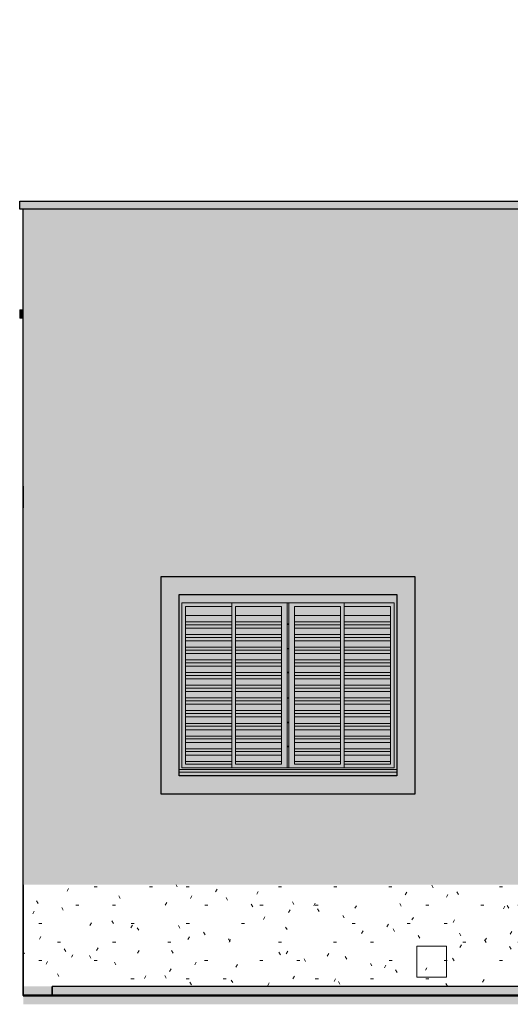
# Model space of a CAD drawing. Header units: metres. Extents: x -18.3 to 29, y -0.2 to 10.3.
# Tile 1 of 56: x -18.3 to -15.5, y -0.2 to 5.3. Entities that reach past the tile are written whole.
import ezdxf

# ---------------------------------------------------------------- set-up
doc = ezdxf.new("R2010")
doc.units = ezdxf.units.M
doc.layers.add('A-DETL', color=7, linetype='Continuous', lineweight=5, true_color=0x00a600)
for name, color, linetype, lineweight in [('A-DETL-GENF', 7, 'Continuous', 5), ('A-FLOR', 7, 'Continuous', 5), ('A-GLAZ', 7, 'Continuous', 5), ('A-ROOF', 7, 'Continuous', 5), ('A-ROOF-PATT', 7, 'Continuous', 5), ('A-WALL', 7, 'Continuous', 5), ('A-WALL-PATT', 7, 'Continuous', 5), ('C-TOPO', 7, 'Continuous', 5), ('E-ELEC-EQPM', 7, 'Continuous', 5), ('I-WALL', 7, 'Continuous', 5), ('Q-CASE', 7, 'Continuous', 5)]:
    doc.layers.add(name, color=color, linetype=linetype, lineweight=lineweight)
pattern_1 = [(0, (-16.219, 1.2), (0.4064, 0.1016), [0.01676, -0.28804, 0.01676, -0.28804, -1.626]), (0, (-16.219, 1.2), (0.4064, 0.1016), [-0.6096, 0.01676, -0.59284, 0.01676, -0.28804, -0.7112]), (0, (-16.219, 1.2), (0.4064, 0.1016), [-1.524, 0.01676, -0.18644, 0.01676, -0.49124]), (120, (-16.066, 1.251), (-0.291188, 0.3011527), [0.01676, -0.28804, 0.01676, -0.28804, -1.626]), (120, (-16.066, 1.251), (-0.291188, 0.3011527), [-0.6096, 0.01676, -0.59284, 0.01676, -0.28804, -0.7112]), (120, (-16.066, 1.251), (-0.291188, 0.3011527), [-1.524, 0.01676, -0.18644, 0.01676, -0.49124]), (240, (-16.015, 1.454), (-0.115212, -0.4027527), [0.01676, -0.28804, 0.01676, -0.28804, -1.626]), (240, (-16.015, 1.454), (-0.115212, -0.4027527), [-0.6096, 0.01676, -0.59284, 0.01676, -0.28804, -0.7112]), (240, (-16.015, 1.454), (-0.115212, -0.4027527), [-1.524, 0.01676, -0.18644, 0.01676, -0.49124])]

# ---------------------------------------------------------------- blocks, each defined once
blk = doc.blocks.new('JANELA DE CORRE_FACHADA 010')
at = {"layer": 'A-GLAZ', "true_color": 0xfffffe}
h = blk.add_hatch(color=7, dxfattribs=at)
h.paths.add_polyline_path([(-17.375, 1.1), (-16.175, 1.1), (-16.1754, 1.12), (-17.375, 1.12), (-17.375, 1.1051)])
h.paths.add_polyline_path([(-17.1988, 1.1374), (-16.175, 1.1374), (-16.175, 2.1), (-17.375, 2.1), (-17.375, 1.1374), (-17.2614, 1.1374)])
h.paths.add_polyline_path([(-16.5415, 1.145), (-17.36, 1.145), (-17.36, 2.055), (-16.19, 2.055), (-16.19, 1.145), (-16.5102, 1.145)])
for points in [[(-17.36, 1.145), (-17.085, 1.145), (-17.085, 1.165), (-17.34, 1.165), (-17.34, 2.035), (-17.085, 2.035), (-17.085, 2.055), (-17.36, 2.055), (-17.36, 1.1487)], [(-17.085, 1.9851), (-17.085, 2.035), (-17.34, 2.035), (-17.34, 1.9851), (-17.1349, 1.9851)], [(-16.8232, 1.9851), (-16.81, 1.9851), (-16.81, 2.035), (-17.065, 2.035), (-17.065, 1.9851), (-16.8848, 1.9851)], [(-16.5349, 1.9851), (-16.485, 1.9851), (-16.485, 2.035), (-16.74, 2.035), (-16.74, 1.9851), (-16.5728, 1.9851)], [(-16.19, 1.145), (-16.19, 2.055), (-16.465, 2.055), (-16.465, 2.035), (-16.21, 2.035), (-16.21, 1.165), (-16.465, 1.165), (-16.465, 1.145), (-16.1971, 1.145)], [(-16.2899, 1.9851), (-16.21, 1.9851), (-16.21, 2.035), (-16.465, 2.035), (-16.465, 1.9851), (-16.3224, 1.9851)], [(-17.085, 1.9501), (-17.085, 1.9851), (-17.34, 1.9851), (-17.34, 1.9501), (-17.1699, 1.9501)], [(-16.81, 1.9501), (-16.81, 1.9851), (-17.065, 1.9851), (-17.065, 1.9501), (-16.8232, 1.9501)], [(-16.5699, 1.9501), (-16.485, 1.9501), (-16.485, 1.9851), (-16.74, 1.9851), (-16.74, 1.9501), (-16.5728, 1.9501)], [(-16.3249, 1.9501), (-16.21, 1.9501), (-16.21, 1.9851), (-16.465, 1.9851), (-16.465, 1.9501), (-16.3802, 1.9501)], [(-17.085, 1.934), (-17.085, 1.9501), (-17.34, 1.9501), (-17.34, 1.934), (-17.1638, 1.934)], [(-17.1988, 1.9151), (-17.085, 1.9151), (-17.085, 1.934), (-17.34, 1.934), (-17.34, 1.9151), (-17.324, 1.9151)], [(-17.324, 1.8801), (-17.085, 1.8801), (-17.085, 1.9151), (-17.34, 1.9151), (-17.34, 1.8801)], [(-16.8232, 1.934), (-16.81, 1.934), (-16.81, 1.9501), (-17.065, 1.9501), (-17.065, 1.934), (-16.9484, 1.934)], [(-16.8232, 1.9151), (-16.81, 1.9151), (-16.81, 1.934), (-17.065, 1.934), (-17.065, 1.9151), (-16.9452, 1.9151)], [(-17.065, 1.8801), (-16.81, 1.8801), (-16.81, 1.9151), (-17.065, 1.9151)], [(-16.77, 1.9355), (-16.77, 1.9385), (-16.78, 1.9385), (-16.78, 1.9355)], [(-16.485, 1.934), (-16.485, 1.9501), (-16.74, 1.9501), (-16.74, 1.934), (-16.5728, 1.934)], [(-16.5728, 1.9151), (-16.485, 1.9151), (-16.485, 1.934), (-16.74, 1.934), (-16.74, 1.9151)], [(-16.74, 1.8801), (-16.485, 1.8801), (-16.485, 1.9151), (-16.74, 1.9151)], [(-16.2304, 1.934), (-16.21, 1.934), (-16.21, 1.9501), (-16.465, 1.9501), (-16.465, 1.934), (-16.3224, 1.934)], [(-16.3452, 1.9151), (-16.21, 1.9151), (-16.21, 1.934), (-16.465, 1.934), (-16.465, 1.9151)], [(-16.3224, 1.8801), (-16.21, 1.8801), (-16.21, 1.9151), (-16.465, 1.9151), (-16.465, 1.8801)], [(-17.34, 1.864), (-17.085, 1.864), (-17.085, 1.8801), (-17.34, 1.8801)], [(-17.324, 1.8451), (-17.085, 1.8451), (-17.085, 1.864), (-17.34, 1.864), (-17.34, 1.8451)], [(-16.894, 1.864), (-16.81, 1.864), (-16.81, 1.8801), (-17.065, 1.8801), (-17.065, 1.864)], [(-16.8752, 1.8451), (-16.81, 1.8451), (-16.81, 1.864), (-17.065, 1.864), (-17.065, 1.8451)], [(-16.74, 1.864), (-16.485, 1.864), (-16.485, 1.8801), (-16.74, 1.8801)], [(-16.5728, 1.8451), (-16.485, 1.8451), (-16.485, 1.864), (-16.74, 1.864), (-16.74, 1.8451)], [(-16.21, 1.864), (-16.21, 1.8801), (-16.465, 1.8801), (-16.465, 1.864), (-16.3224, 1.864)], [(-16.21, 1.8451), (-16.21, 1.864), (-16.465, 1.864), (-16.465, 1.8451), (-16.3224, 1.8451)], [(-17.085, 1.8101), (-17.085, 1.8451), (-17.34, 1.8451), (-17.34, 1.8101), (-17.1988, 1.8101)], [(-17.34, 1.794), (-17.085, 1.794), (-17.085, 1.8101), (-17.34, 1.8101)], [(-17.34, 1.7751), (-17.085, 1.7751), (-17.085, 1.794), (-17.34, 1.794)], [(-16.8402, 1.8101), (-16.81, 1.8101), (-16.81, 1.8451), (-17.065, 1.8451), (-17.065, 1.8101)], [(-16.824, 1.794), (-16.81, 1.794), (-16.81, 1.8101), (-17.065, 1.8101), (-17.065, 1.794)], [(-17.065, 1.7751), (-16.81, 1.7751), (-16.81, 1.794), (-17.065, 1.794)], [(-16.77, 1.8005), (-16.77, 1.8035), (-16.78, 1.8035), (-16.78, 1.8005)], [(-16.5728, 1.8101), (-16.485, 1.8101), (-16.485, 1.8451), (-16.74, 1.8451), (-16.74, 1.8101)], [(-16.74, 1.794), (-16.485, 1.794), (-16.485, 1.8101), (-16.74, 1.8101)], [(-16.5728, 1.7751), (-16.485, 1.7751), (-16.485, 1.794), (-16.74, 1.794), (-16.74, 1.7751)], [(-16.3224, 1.8101), (-16.21, 1.8101), (-16.21, 1.8451), (-16.465, 1.8451), (-16.465, 1.8101)], [(-16.465, 1.794), (-16.21, 1.794), (-16.21, 1.8101), (-16.465, 1.8101)], [(-16.3224, 1.7751), (-16.21, 1.7751), (-16.21, 1.794), (-16.465, 1.794), (-16.465, 1.7751)], [(-17.1988, 1.7401), (-17.085, 1.7401), (-17.085, 1.7751), (-17.34, 1.7751), (-17.34, 1.7401), (-17.324, 1.7401)], [(-17.34, 1.724), (-17.085, 1.724), (-17.085, 1.7401), (-17.34, 1.7401)], [(-16.81, 1.7401), (-16.81, 1.7751), (-17.065, 1.7751), (-17.065, 1.7401), (-16.8232, 1.7401)], [(-16.81, 1.724), (-16.81, 1.7401), (-17.065, 1.7401), (-17.065, 1.724), (-16.8232, 1.724)], [(-16.485, 1.7401), (-16.485, 1.7751), (-16.74, 1.7751), (-16.74, 1.7401), (-16.5728, 1.7401)], [(-16.485, 1.724), (-16.485, 1.7401), (-16.74, 1.7401), (-16.74, 1.724), (-16.5728, 1.724)], [(-16.3224, 1.7401), (-16.21, 1.7401), (-16.21, 1.7751), (-16.465, 1.7751), (-16.465, 1.7401)], [(-16.21, 1.724), (-16.21, 1.7401), (-16.465, 1.7401), (-16.465, 1.724), (-16.3224, 1.724)], [(-17.324, 1.7051), (-17.085, 1.7051), (-17.085, 1.724), (-17.34, 1.724), (-17.34, 1.7051)], [(-17.34, 1.6701), (-17.085, 1.6701), (-17.085, 1.7051), (-17.34, 1.7051)], [(-16.81, 1.7051), (-16.81, 1.724), (-17.065, 1.724), (-17.065, 1.7051), (-16.8232, 1.7051)], [(-17.065, 1.6701), (-16.81, 1.6701), (-16.81, 1.7051), (-17.065, 1.7051)], [(-16.485, 1.7051), (-16.485, 1.724), (-16.74, 1.724), (-16.74, 1.7051), (-16.5728, 1.7051)], [(-16.74, 1.6701), (-16.485, 1.6701), (-16.485, 1.7051), (-16.74, 1.7051)], [(-16.21, 1.7051), (-16.21, 1.724), (-16.465, 1.724), (-16.465, 1.7051), (-16.3224, 1.7051)], [(-16.3224, 1.6701), (-16.21, 1.6701), (-16.21, 1.7051), (-16.465, 1.7051), (-16.465, 1.6701)], [(-17.34, 1.654), (-17.085, 1.654), (-17.085, 1.6701), (-17.34, 1.6701)], [(-17.324, 1.6351), (-17.085, 1.6351), (-17.085, 1.654), (-17.34, 1.654), (-17.34, 1.6351)], [(-17.34, 1.6001), (-17.085, 1.6001), (-17.085, 1.6351), (-17.34, 1.6351)], [(-17.065, 1.654), (-16.81, 1.654), (-16.81, 1.6701), (-17.065, 1.6701)], [(-16.8232, 1.6351), (-16.81, 1.6351), (-16.81, 1.654), (-17.065, 1.654), (-17.065, 1.6351)], [(-17.065, 1.6001), (-16.81, 1.6001), (-16.81, 1.6351), (-17.065, 1.6351)], [(-16.77, 1.6685), (-16.77, 1.6715), (-16.78, 1.6715), (-16.78, 1.6685)], [(-16.74, 1.654), (-16.485, 1.654), (-16.485, 1.6701), (-16.74, 1.6701)], [(-16.5728, 1.6351), (-16.485, 1.6351), (-16.485, 1.654), (-16.74, 1.654), (-16.74, 1.6351)], [(-16.74, 1.6001), (-16.485, 1.6001), (-16.485, 1.6351), (-16.74, 1.6351)], [(-16.465, 1.654), (-16.21, 1.654), (-16.21, 1.6701), (-16.465, 1.6701)], [(-16.465, 1.6351), (-16.21, 1.6351), (-16.21, 1.654), (-16.465, 1.654)], [(-16.21, 1.6001), (-16.21, 1.6351), (-16.465, 1.6351), (-16.465, 1.6001), (-16.3224, 1.6001)], [(-17.085, 1.584), (-17.085, 1.6001), (-17.34, 1.6001), (-17.34, 1.584), (-17.1988, 1.584)], [(-17.324, 1.5651), (-17.085, 1.5651), (-17.085, 1.584), (-17.34, 1.584), (-17.34, 1.5651)], [(-16.81, 1.584), (-16.81, 1.6001), (-17.065, 1.6001), (-17.065, 1.584), (-16.8232, 1.584)], [(-16.8232, 1.5651), (-16.81, 1.5651), (-16.81, 1.584), (-17.065, 1.584), (-17.065, 1.5651)], [(-16.5728, 1.584), (-16.485, 1.584), (-16.485, 1.6001), (-16.74, 1.6001), (-16.74, 1.584)], [(-16.5728, 1.5651), (-16.485, 1.5651), (-16.485, 1.584), (-16.74, 1.584), (-16.74, 1.5651)], [(-16.21, 1.584), (-16.21, 1.6001), (-16.465, 1.6001), (-16.465, 1.584), (-16.3224, 1.584)], [(-16.3224, 1.5651), (-16.21, 1.5651), (-16.21, 1.584), (-16.465, 1.584), (-16.465, 1.5651)], [(-17.34, 1.5301), (-17.085, 1.5301), (-17.085, 1.5651), (-17.34, 1.5651)], [(-17.34, 1.514), (-17.085, 1.514), (-17.085, 1.5301), (-17.34, 1.5301)], [(-17.065, 1.5301), (-16.81, 1.5301), (-16.81, 1.5651), (-17.065, 1.5651)], [(-17.065, 1.514), (-16.81, 1.514), (-16.81, 1.5301), (-17.065, 1.5301)], [(-16.77, 1.5285), (-16.77, 1.5315), (-16.78, 1.5315), (-16.78, 1.5285)], [(-16.5728, 1.5301), (-16.485, 1.5301), (-16.485, 1.5651), (-16.74, 1.5651), (-16.74, 1.5301)], [(-16.485, 1.514), (-16.485, 1.5301), (-16.74, 1.5301), (-16.74, 1.514), (-16.5728, 1.514)], [(-16.3224, 1.5301), (-16.21, 1.5301), (-16.21, 1.5651), (-16.465, 1.5651), (-16.465, 1.5301)], [(-16.465, 1.514), (-16.21, 1.514), (-16.21, 1.5301), (-16.465, 1.5301)], [(-17.324, 1.4951), (-17.085, 1.4951), (-17.085, 1.514), (-17.34, 1.514), (-17.34, 1.4951)], [(-17.34, 1.4601), (-17.085, 1.4601), (-17.085, 1.4951), (-17.34, 1.4951)], [(-16.8232, 1.4951), (-16.81, 1.4951), (-16.81, 1.514), (-17.065, 1.514), (-17.065, 1.4951)], [(-17.065, 1.4601), (-16.81, 1.4601), (-16.81, 1.4951), (-17.065, 1.4951)], [(-16.485, 1.4951), (-16.485, 1.514), (-16.74, 1.514), (-16.74, 1.4951), (-16.5728, 1.4951)], [(-16.74, 1.4601), (-16.485, 1.4601), (-16.485, 1.4951), (-16.74, 1.4951)], [(-16.465, 1.4951), (-16.21, 1.4951), (-16.21, 1.514), (-16.465, 1.514)], [(-16.21, 1.4601), (-16.21, 1.4951), (-16.465, 1.4951), (-16.465, 1.4601), (-16.3224, 1.4601)], [(-17.1988, 1.444), (-17.085, 1.444), (-17.085, 1.4601), (-17.34, 1.4601), (-17.34, 1.444), (-17.324, 1.444)], [(-17.34, 1.4251), (-17.085, 1.4251), (-17.085, 1.444), (-17.34, 1.444)], [(-17.225, 1.3901), (-17.225, 1.4051), (-17.085, 1.4051), (-17.085, 1.4251), (-17.34, 1.4251), (-17.34, 1.3901), (-17.324, 1.3901)], [(-17.065, 1.444), (-16.81, 1.444), (-16.81, 1.4601), (-17.065, 1.4601)], [(-17.065, 1.4251), (-16.81, 1.4251), (-16.81, 1.444), (-17.065, 1.444)], [(-16.8232, 1.3901), (-16.81, 1.3901), (-16.81, 1.4251), (-17.065, 1.4251), (-17.065, 1.3901), (-16.8399, 1.3901)], [(-16.74, 1.444), (-16.485, 1.444), (-16.485, 1.4601), (-16.74, 1.4601)], [(-16.74, 1.4251), (-16.485, 1.4251), (-16.485, 1.444), (-16.74, 1.444)], [(-16.5728, 1.3901), (-16.485, 1.3901), (-16.485, 1.4251), (-16.74, 1.4251), (-16.74, 1.3901)], [(-16.465, 1.444), (-16.21, 1.444), (-16.21, 1.4601), (-16.465, 1.4601)], [(-16.3224, 1.4251), (-16.21, 1.4251), (-16.21, 1.444), (-16.465, 1.444), (-16.465, 1.4251)], [(-16.465, 1.3901), (-16.21, 1.3901), (-16.21, 1.4251), (-16.465, 1.4251), (-16.465, 1.4103)], [(-17.1988, 1.374), (-17.085, 1.374), (-17.085, 1.3901), (-17.34, 1.3901), (-17.34, 1.374), (-17.225, 1.374)], [(-17.34, 1.3551), (-17.085, 1.3551), (-17.085, 1.374), (-17.34, 1.374)], [(-16.856, 1.374), (-16.81, 1.374), (-16.81, 1.3901), (-17.065, 1.3901), (-17.065, 1.374)], [(-16.8749, 1.3551), (-16.81, 1.3551), (-16.81, 1.374), (-17.065, 1.374), (-17.065, 1.3551)], [(-16.77, 1.3935), (-16.77, 1.3965), (-16.78, 1.3965), (-16.78, 1.3935)], [(-16.74, 1.374), (-16.485, 1.374), (-16.485, 1.3901), (-16.74, 1.3901)], [(-16.5728, 1.3551), (-16.485, 1.3551), (-16.485, 1.374), (-16.74, 1.374), (-16.74, 1.3551)], [(-16.3224, 1.374), (-16.21, 1.374), (-16.21, 1.3901), (-16.465, 1.3901), (-16.465, 1.374)], [(-16.21, 1.3551), (-16.21, 1.374), (-16.465, 1.374), (-16.465, 1.3551), (-16.3224, 1.3551)], [(-17.085, 1.3201), (-17.085, 1.3551), (-17.34, 1.3551), (-17.34, 1.3201), (-17.1988, 1.3201)], [(-17.1988, 1.304), (-17.085, 1.304), (-17.085, 1.3201), (-17.34, 1.3201), (-17.34, 1.304), (-17.324, 1.304)], [(-17.085, 1.2851), (-17.085, 1.304), (-17.34, 1.304), (-17.34, 1.2851), (-17.1988, 1.2851)], [(-16.9099, 1.3201), (-16.81, 1.3201), (-16.81, 1.3551), (-17.065, 1.3551), (-17.065, 1.3201)], [(-16.81, 1.304), (-16.81, 1.3201), (-17.065, 1.3201), (-17.065, 1.304), (-16.8232, 1.304)], [(-16.81, 1.2851), (-16.81, 1.304), (-17.065, 1.304), (-17.065, 1.2851), (-16.8232, 1.2851)], [(-16.74, 1.3201), (-16.485, 1.3201), (-16.485, 1.3551), (-16.74, 1.3551)], [(-16.74, 1.304), (-16.485, 1.304), (-16.485, 1.3201), (-16.74, 1.3201)], [(-16.5728, 1.2851), (-16.485, 1.2851), (-16.485, 1.304), (-16.74, 1.304), (-16.74, 1.2851)], [(-16.3224, 1.3201), (-16.21, 1.3201), (-16.21, 1.3551), (-16.465, 1.3551), (-16.465, 1.3201)], [(-16.21, 1.304), (-16.21, 1.3201), (-16.465, 1.3201), (-16.465, 1.304), (-16.3224, 1.304)], [(-16.21, 1.2851), (-16.21, 1.304), (-16.465, 1.304), (-16.465, 1.2851), (-16.3224, 1.2851)], [(-17.34, 1.2501), (-17.225, 1.2503), (-17.225, 1.2703), (-17.085, 1.2703), (-17.085, 1.2851), (-17.34, 1.2851), (-17.34, 1.2795)], [(-17.34, 1.234), (-17.085, 1.234), (-17.085, 1.2501), (-17.34, 1.2501), (-17.34, 1.2359)], [(-16.9799, 1.2501), (-16.81, 1.2501), (-16.81, 1.2851), (-17.065, 1.2851), (-17.065, 1.2501)], [(-16.996, 1.234), (-16.81, 1.234), (-16.81, 1.2501), (-17.065, 1.2501), (-17.065, 1.234)], [(-16.77, 1.2615), (-16.77, 1.2645), (-16.78, 1.2645), (-16.78, 1.2615)], [(-16.74, 1.2501), (-16.485, 1.2501), (-16.485, 1.2851), (-16.74, 1.2851)], [(-16.74, 1.234), (-16.485, 1.234), (-16.485, 1.2501), (-16.74, 1.2501), (-16.74, 1.2359)], [(-16.465, 1.2501), (-16.21, 1.2501), (-16.21, 1.2851), (-16.465, 1.2851)], [(-16.2197, 1.234), (-16.21, 1.234), (-16.21, 1.2501), (-16.465, 1.2501), (-16.465, 1.234), (-16.309, 1.234)], [(-17.1352, 1.2151), (-17.085, 1.2151), (-17.085, 1.234), (-17.34, 1.234), (-17.34, 1.2151), (-17.1988, 1.2151)], [(-17.34, 1.1801), (-17.085, 1.1801), (-17.085, 1.2151), (-17.34, 1.2151)], [(-16.9484, 1.2151), (-16.81, 1.2151), (-16.81, 1.234), (-17.065, 1.234), (-17.065, 1.2151), (-17.0149, 1.2151)], [(-17.065, 1.1801), (-16.81, 1.1801), (-16.81, 1.2151), (-17.065, 1.2151)], [(-16.6354, 1.2151), (-16.485, 1.2151), (-16.485, 1.234), (-16.74, 1.234), (-16.74, 1.2151), (-16.698, 1.2151)], [(-16.5728, 1.1801), (-16.485, 1.1801), (-16.485, 1.2151), (-16.74, 1.2151), (-16.74, 1.1801), (-16.6041, 1.1801)], [(-16.465, 1.2151), (-16.21, 1.2151), (-16.21, 1.234), (-16.465, 1.234)], [(-16.21, 1.1801), (-16.21, 1.2151), (-16.465, 1.2151), (-16.465, 1.1801), (-16.2552, 1.1801)], [(-17.324, 1.165), (-17.085, 1.165), (-17.085, 1.1801), (-17.34, 1.1801), (-17.34, 1.165)], [(-16.9484, 1.165), (-16.81, 1.165), (-16.81, 1.1801), (-17.065, 1.1801), (-17.065, 1.165)], [(-16.74, 1.165), (-16.485, 1.165), (-16.485, 1.1801), (-16.74, 1.1801)], [(-16.465, 1.165), (-16.21, 1.165), (-16.21, 1.1801), (-16.465, 1.1801)]]:
    blk.add_hatch(color=7, dxfattribs=at).paths.add_polyline_path(points)
h = blk.add_hatch(color=7, dxfattribs=at)
h.paths.add_polyline_path([(-17.085, 1.145), (-16.78, 1.145), (-16.78, 2.055), (-17.085, 2.055), (-17.085, 1.1487)])
h.paths.add_polyline_path([(-17.065, 1.165), (-17.065, 2.035), (-16.81, 2.035), (-16.81, 1.165), (-16.9484, 1.165)])
at = {"layer": 'A-GLAZ', "true_color": 0x7f7f7f}
h = blk.add_hatch(color=8, dxfattribs=at)
h.paths.add_polyline_path([(-16.77, 1.145), (-16.77, 1.2615), (-16.78, 1.2615), (-16.78, 1.145)])
h.paths.add_polyline_path([(-16.77, 1.2645), (-16.77, 1.3935), (-16.78, 1.3935), (-16.78, 1.2645)])
h.paths.add_polyline_path([(-16.78, 1.3965), (-16.77, 1.3965), (-16.77, 1.5285), (-16.78, 1.5285), (-16.78, 1.4103)])
h.paths.add_polyline_path([(-16.77, 1.5315), (-16.77, 1.6685), (-16.78, 1.6685), (-16.78, 1.5315)])
h.paths.add_polyline_path([(-16.77, 1.6715), (-16.77, 1.8005), (-16.78, 1.8005), (-16.78, 1.6715)])
h.paths.add_polyline_path([(-16.77, 1.8035), (-16.77, 1.9355), (-16.78, 1.9355), (-16.78, 1.8035)])
h.paths.add_polyline_path([(-16.77, 1.9385), (-16.77, 2.055), (-16.78, 2.055), (-16.78, 1.9385)])
at = {"layer": 'A-GLAZ', "true_color": 0xfffffe}
h = blk.add_hatch(color=7, dxfattribs=at)
h.paths.add_polyline_path([(-16.77, 1.145), (-16.465, 1.145), (-16.465, 2.055), (-16.77, 2.055), (-16.77, 1.1487)])
h.paths.add_polyline_path([(-16.698, 1.165), (-16.74, 1.165), (-16.74, 2.035), (-16.485, 2.035), (-16.485, 1.165), (-16.6354, 1.165)])
at = {"layer": 'A-GLAZ'}
for p, q in [((-17.36, 1.145), (-17.36, 2.055)), ((-17.36, 2.055), (-16.19, 2.055)), ((-17.34, 2.035), (-17.085, 2.035)), ((-17.34, 1.165), (-17.34, 2.035)), ((-17.085, 2.055), (-17.085, 1.4051)), ((-17.065, 1.165), (-17.065, 2.035)), ((-17.065, 2.035), (-16.81, 2.035)), ((-16.81, 2.035), (-16.81, 1.165)), ((-16.78, 1.145), (-16.78, 2.055)), ((-16.77, 2.055), (-16.77, 1.145)), ((-16.74, 2.035), (-16.485, 2.035)), ((-16.74, 1.165), (-16.74, 2.035)), ((-16.485, 2.035), (-16.485, 1.165)), ((-16.465, 1.145), (-16.465, 2.055)), ((-16.465, 2.035), (-16.21, 2.035)), ((-16.21, 2.035), (-16.21, 1.165)), ((-16.19, 2.055), (-16.19, 1.145)), ((-17.085, 1.9851), (-17.34, 1.9851)), ((-16.81, 1.9851), (-17.065, 1.9851)), ((-16.485, 1.9851), (-16.74, 1.9851)), ((-16.21, 1.9851), (-16.465, 1.9851)), ((-17.085, 1.9501), (-17.34, 1.9501)), ((-17.085, 1.934), (-17.34, 1.934)), ((-17.085, 1.9151), (-17.34, 1.9151)), ((-16.81, 1.9501), (-17.065, 1.9501)), ((-16.81, 1.934), (-17.065, 1.934)), ((-16.81, 1.9151), (-17.065, 1.9151)), ((-16.78, 1.9385), (-16.77, 1.9385)), ((-16.77, 1.9355), (-16.78, 1.9355)), ((-16.485, 1.9501), (-16.74, 1.9501)), ((-16.485, 1.934), (-16.74, 1.934)), ((-16.485, 1.9151), (-16.74, 1.9151)), ((-16.21, 1.9501), (-16.465, 1.9501)), ((-16.21, 1.934), (-16.465, 1.934)), ((-16.21, 1.9151), (-16.465, 1.9151)), ((-17.085, 1.8801), (-17.34, 1.8801)), ((-17.085, 1.864), (-17.34, 1.864)), ((-16.81, 1.8801), (-17.065, 1.8801)), ((-16.81, 1.864), (-17.065, 1.864)), ((-16.485, 1.8801), (-16.74, 1.8801)), ((-16.485, 1.864), (-16.74, 1.864)), ((-16.21, 1.8801), (-16.465, 1.8801)), ((-16.21, 1.864), (-16.465, 1.864)), ((-17.085, 1.8451), (-17.34, 1.8451)), ((-17.085, 1.8101), (-17.34, 1.8101)), ((-17.085, 1.794), (-17.34, 1.794)), ((-16.81, 1.8451), (-17.065, 1.8451)), ((-16.81, 1.8101), (-17.065, 1.8101)), ((-16.81, 1.794), (-17.065, 1.794)), ((-16.78, 1.8035), (-16.77, 1.8035)), ((-16.77, 1.8005), (-16.78, 1.8005)), ((-16.485, 1.8451), (-16.74, 1.8451)), ((-16.485, 1.8101), (-16.74, 1.8101)), ((-16.485, 1.794), (-16.74, 1.794)), ((-16.21, 1.8451), (-16.465, 1.8451)), ((-16.21, 1.8101), (-16.465, 1.8101)), ((-16.21, 1.794), (-16.465, 1.794)), ((-17.085, 1.7751), (-17.34, 1.7751)), ((-17.085, 1.7401), (-17.34, 1.7401)), ((-16.81, 1.7751), (-17.065, 1.7751)), ((-16.81, 1.7401), (-17.065, 1.7401)), ((-16.485, 1.7751), (-16.74, 1.7751)), ((-16.485, 1.7401), (-16.74, 1.7401)), ((-16.21, 1.7751), (-16.465, 1.7751)), ((-16.21, 1.7401), (-16.465, 1.7401)), ((-17.085, 1.724), (-17.34, 1.724)), ((-17.085, 1.7051), (-17.34, 1.7051)), ((-16.81, 1.724), (-17.065, 1.724)), ((-16.81, 1.7051), (-17.065, 1.7051)), ((-16.485, 1.724), (-16.74, 1.724)), ((-16.485, 1.7051), (-16.74, 1.7051)), ((-16.21, 1.724), (-16.465, 1.724)), ((-16.21, 1.7051), (-16.465, 1.7051)), ((-17.085, 1.6701), (-17.34, 1.6701)), ((-17.085, 1.654), (-17.34, 1.654)), ((-17.085, 1.6351), (-17.34, 1.6351)), ((-16.81, 1.6701), (-17.065, 1.6701)), ((-16.81, 1.654), (-17.065, 1.654)), ((-16.81, 1.6351), (-17.065, 1.6351)), ((-16.78, 1.6715), (-16.77, 1.6715)), ((-16.77, 1.6685), (-16.78, 1.6685)), ((-16.485, 1.6701), (-16.74, 1.6701)), ((-16.485, 1.654), (-16.74, 1.654)), ((-16.485, 1.6351), (-16.74, 1.6351)), ((-16.21, 1.6701), (-16.465, 1.6701)), ((-16.21, 1.654), (-16.465, 1.654)), ((-16.21, 1.6351), (-16.465, 1.6351)), ((-17.085, 1.6001), (-17.34, 1.6001)), ((-17.085, 1.584), (-17.34, 1.584)), ((-16.81, 1.6001), (-17.065, 1.6001)), ((-16.81, 1.584), (-17.065, 1.584)), ((-16.485, 1.6001), (-16.74, 1.6001)), ((-16.485, 1.584), (-16.74, 1.584)), ((-16.21, 1.6001), (-16.465, 1.6001)), ((-16.21, 1.584), (-16.465, 1.584)), ((-17.085, 1.5651), (-17.34, 1.5651)), ((-17.085, 1.5301), (-17.34, 1.5301)), ((-16.81, 1.5651), (-17.065, 1.5651)), ((-16.81, 1.5301), (-17.065, 1.5301)), ((-16.78, 1.5315), (-16.77, 1.5315)), ((-16.77, 1.5285), (-16.78, 1.5285)), ((-16.485, 1.5651), (-16.74, 1.5651)), ((-16.485, 1.5301), (-16.74, 1.5301)), ((-16.21, 1.5651), (-16.465, 1.5651)), ((-16.21, 1.5301), (-16.465, 1.5301)), ((-17.085, 1.514), (-17.34, 1.514)), ((-17.085, 1.4951), (-17.34, 1.4951)), ((-16.81, 1.514), (-17.065, 1.514)), ((-16.81, 1.4951), (-17.065, 1.4951)), ((-16.485, 1.514), (-16.74, 1.514)), ((-16.485, 1.4951), (-16.74, 1.4951)), ((-16.21, 1.514), (-16.465, 1.514)), ((-16.21, 1.4951), (-16.465, 1.4951)), ((-17.085, 1.4601), (-17.34, 1.4601)), ((-17.085, 1.444), (-17.34, 1.444)), ((-17.085, 1.4251), (-17.34, 1.4251)), ((-16.81, 1.4601), (-17.065, 1.4601)), ((-16.81, 1.444), (-17.065, 1.444)), ((-16.81, 1.4251), (-17.065, 1.4251)), ((-16.485, 1.4601), (-16.74, 1.4601)), ((-16.485, 1.444), (-16.74, 1.444)), ((-16.485, 1.4251), (-16.74, 1.4251)), ((-16.21, 1.4601), (-16.465, 1.4601)), ((-16.21, 1.444), (-16.465, 1.444)), ((-16.21, 1.4251), (-16.465, 1.4251)), ((-17.225, 1.3901), (-17.34, 1.3901)), ((-17.085, 1.374), (-17.34, 1.374)), ((-17.085, 1.3901), (-17.085, 1.2703)), ((-16.81, 1.3901), (-17.065, 1.3901)), ((-16.81, 1.374), (-17.065, 1.374)), ((-16.78, 1.3965), (-16.77, 1.3965)), ((-16.77, 1.3935), (-16.78, 1.3935)), ((-16.485, 1.3901), (-16.74, 1.3901)), ((-16.485, 1.374), (-16.74, 1.374)), ((-16.21, 1.3901), (-16.465, 1.3901)), ((-16.21, 1.374), (-16.465, 1.374)), ((-17.085, 1.3551), (-17.34, 1.3551)), ((-17.085, 1.3201), (-17.34, 1.3201)), ((-17.085, 1.304), (-17.34, 1.304)), ((-16.81, 1.3551), (-17.065, 1.3551)), ((-16.81, 1.3201), (-17.065, 1.3201)), ((-16.81, 1.304), (-17.065, 1.304)), ((-16.485, 1.3551), (-16.74, 1.3551)), ((-16.485, 1.3201), (-16.74, 1.3201)), ((-16.485, 1.304), (-16.74, 1.304)), ((-16.21, 1.3551), (-16.465, 1.3551)), ((-16.21, 1.3201), (-16.465, 1.3201)), ((-16.21, 1.304), (-16.465, 1.304)), ((-17.085, 1.2851), (-17.34, 1.2851)), ((-17.085, 1.2501), (-17.34, 1.2501)), ((-17.085, 1.2503), (-17.085, 1.145)), ((-16.81, 1.2851), (-17.065, 1.2851)), ((-16.81, 1.2501), (-17.065, 1.2501)), ((-16.78, 1.2645), (-16.77, 1.2645)), ((-16.77, 1.2615), (-16.78, 1.2615)), ((-16.485, 1.2851), (-16.74, 1.2851)), ((-16.485, 1.2501), (-16.74, 1.2501)), ((-16.21, 1.2851), (-16.465, 1.2851)), ((-16.21, 1.2501), (-16.465, 1.2501)), ((-17.085, 1.234), (-17.34, 1.234)), ((-17.085, 1.2151), (-17.34, 1.2151)), ((-16.81, 1.234), (-17.065, 1.234)), ((-16.81, 1.2151), (-17.065, 1.2151)), ((-16.485, 1.234), (-16.74, 1.234)), ((-16.485, 1.2151), (-16.74, 1.2151)), ((-16.21, 1.234), (-16.465, 1.234)), ((-16.21, 1.2151), (-16.465, 1.2151)), ((-16.19, 1.145), (-17.36, 1.145)), ((-17.085, 1.1801), (-17.34, 1.1801)), ((-17.085, 1.165), (-17.34, 1.165)), ((-16.81, 1.1801), (-17.065, 1.1801)), ((-16.81, 1.165), (-17.065, 1.165)), ((-16.485, 1.1801), (-16.74, 1.1801)), ((-16.485, 1.165), (-16.74, 1.165)), ((-16.21, 1.1801), (-16.465, 1.1801)), ((-16.21, 1.165), (-16.465, 1.165))]:
    blk.add_line(p, q, dxfattribs=at)
blk = doc.blocks.new('RUFO_1_ - RUFO_1_-1923193-FACHADA 01')
at = {"layer": 'A-ROOF-PATT', "true_color": 0xc0c0c0}
for points in [[(-11.235, 5.225), (-11.215, 5.225), (-11.215, 5.27), (-15.49, 5.27), (-15.49, 5.225), (-11.2367, 5.225)], [(-15.3207, 4.225), (-15.295, 4.225), (-15.295, 4.27), (-18.255, 4.27), (-18.255, 4.225), (-15.4651, 4.225)], [(-18.2377, 3.625), (-18.235, 3.65), (-18.235, 3.67), (-18.255, 3.67), (-18.255, 3.625)], [(-11.235, 3.625), (-11.235, 3.67), (-15.315, 3.67), (-15.315, 3.625), (-11.3141, 3.625)], [(-11.2324, 3.625), (-11.215, 3.625), (-11.215, 3.67), (-11.235, 3.67), (-11.235, 3.65)]]:
    blk.add_hatch(color=9, dxfattribs=at).paths.add_polyline_path(points)
at = {"layer": 'A-ROOF'}
for p, q in [((-15.49, 5.27), (-12.0725, 5.27)), ((-15.49, 5.27), (-15.49, 5.225)), ((-12.0194, 5.27), (-11.215, 5.27)), ((-11.215, 5.27), (-11.215, 5.225)), ((-11.215, 5.225), (-15.49, 5.225)), ((-18.255, 4.225), (-18.255, 4.27)), ((-18.255, 4.27), (-15.295, 4.27)), ((-15.295, 4.225), (-15.295, 4.27)), ((-15.295, 4.225), (-18.255, 4.225)), ((-18.235, 3.67), (-18.255, 3.67)), ((-18.255, 3.67), (-18.255, 3.625)), ((-18.2377, 3.625), (-18.235, 3.65)), ((-15.315, 3.67), (-11.235, 3.67)), ((-11.235, 3.67), (-11.235, 3.625)), ((-11.215, 3.67), (-11.235, 3.67)), ((-11.235, 3.65), (-11.2324, 3.625)), ((-11.215, 3.625), (-11.215, 3.67)), ((-18.255, 3.625), (-18.2377, 3.625)), ((-15.315, 3.625), (-11.235, 3.625)), ((-11.2324, 3.625), (-11.215, 3.625))]:
    blk.add_line(p, q, dxfattribs=at)
blk = doc.blocks.new('Componentes de gabinete 1 - Componentes de gabinete 1-2086930-FACHADA 01')
at = {"layer": 'Q-CASE', "true_color": 0xd2d2d2}
for points in [[(-11.203, 1.5), (-11.195, 1.5), (-11.195, 1.5105), (-11.1964, 1.5145), (-11.1983, 1.5163), (-11.2015, 1.5174), (-11.215, 1.5179), (-11.215, 1.5), (-11.207, 1.5005), (-11.206, 1.5017), (-11.2045, 1.5019), (-11.2033, 1.501), (-11.2031, 1.5005)], [(-16.1971, 1.1355), (-16.175, 1.1355), (-16.175, 1.1374), (-17.375, 1.1374), (-17.3745, 1.1355), (-16.2106, 1.1355)], [(-16.1852, 1.1306), (-16.175, 1.1306), (-16.1756, 1.1355), (-17.375, 1.1352), (-17.3746, 1.1306), (-16.7919, 1.1306), (-16.1955, 1.1306)], [(-17.3684, 1.12), (-16.175, 1.12), (-16.1755, 1.1306), (-17.375, 1.1306), (-17.3747, 1.12), (-17.37, 1.12)], [(-11.215, 1.12), (-11.207, 1.1205), (-11.206, 1.1217), (-11.2045, 1.1219), (-11.2033, 1.121), (-11.2025, 1.12), (-11.195, 1.12), (-11.195, 1.1305), (-11.1966, 1.1343), (-11.1988, 1.1357), (-11.2002, 1.136), (-11.215, 1.1365), (-11.215, 1.1205)]]:
    blk.add_hatch(color=254, dxfattribs=at).paths.add_polyline_path(points)
at = {"layer": 'Q-CASE'}
for p, q in [((-11.2015, 1.5174), (-11.215, 1.5179)), ((-11.215, 1.5), (-11.207, 1.5)), ((-11.203, 1.5), (-11.195, 1.5)), ((-11.195, 1.5), (-11.195, 1.5105)), ((-17.375, 1.1355), (-17.375, 1.1363)), ((-17.375, 1.1355), (-17.375, 1.1306)), ((-17.375, 1.1355), (-16.175, 1.1355)), ((-17.375, 1.12), (-17.375, 1.1306)), ((-17.375, 1.12), (-16.175, 1.12)), ((-16.175, 1.1363), (-16.175, 1.1355)), ((-16.175, 1.1306), (-16.175, 1.1355)), ((-16.175, 1.1306), (-16.175, 1.12)), ((-11.2002, 1.136), (-11.215, 1.1365)), ((-11.215, 1.12), (-11.207, 1.12)), ((-11.203, 1.12), (-11.195, 1.12)), ((-11.195, 1.12), (-11.195, 1.1305))]:
    blk.add_line(p, q, dxfattribs=at)
for centre, radius, end in [((-11.205, 1.5), 0.002, 180), ((-11.202, 1.5105), 0.00698, 86), ((-11.202, 1.5105), 0.00698, 28.6667), ((-11.205, 1.12), 0.002, 180), ((-11.2006, 1.1305), 0.00554, 86), ((-11.2006, 1.1305), 0.00554, 28.6667), ((-11.2006, 1.1305), 0.00554, 28.6667), ((-11.2006, 1.1305), 0.00554, 28.6667)]:
    blk.add_arc(centre, radius, 0, end, dxfattribs=at)
blk = doc.blocks.new('Paredes 1 - Paredes 1-2288142-FACHADA 01')
at = {"layer": 'A-WALL', "true_color": 0xc0c0c0}
h = blk.add_hatch(color=9, dxfattribs=at)
h.paths.add_polyline_path([(-17.475, 1), (-16.075, 1), (-16.075, 2.2), (-17.475, 2.2), (-17.475, 1.0615)])
h.paths.add_polyline_path([(-16.1971, 1.1), (-17.375, 1.1), (-17.375, 2.1), (-16.175, 2.1), (-16.175, 1.1)])
blk.add_hatch(color=9, dxfattribs=at).paths.add_polyline_path([(-11.235, 1), (-11.215, 1), (-11.215, 2.2), (-11.235, 2.2), (-11.235, 1.1)])
at = {"layer": 'A-WALL'}
for p, q in [((-16.075, 2.2), (-17.475, 2.2)), ((-17.475, 2.2), (-17.475, 1)), ((-16.075, 1), (-16.075, 2.2)), ((-11.235, 2.2), (-11.215, 2.2)), ((-11.215, 2.2), (-11.215, 1)), ((-17.375, 1.1363), (-17.375, 2.1)), ((-17.375, 2.1), (-16.175, 2.1)), ((-16.175, 2.1), (-16.175, 1.1363)), ((-17.375, 1.1), (-17.375, 1.12)), ((-16.175, 1.1), (-17.375, 1.1)), ((-16.175, 1.12), (-16.175, 1.1)), ((-17.475, 1), (-16.075, 1)), ((-11.235, 1), (-11.215, 1))]:
    blk.add_line(p, q, dxfattribs=at)
blk = doc.blocks.new('Caixa de Passagem 15x15cm - Caixa de Passagem 15x15cm-2965799-FACHADA 01')
at = {"layer": 'E-ELEC-EQPM'}
for p, q in [((-15.9, 0.162), (-16.065, 0.162)), ((-16.065, -0.01), (-16.065, 0.162)), ((-15.9, -0.01), (-15.9, 0.162)), ((-16.065, -0.01), (-15.9, -0.01))]:
    blk.add_line(p, q, dxfattribs=at)

msp = doc.modelspace()

# ---------------------------------------------------------------- hatches: boundary and pattern name
at = {"layer": 'A-DETL-GENF', "true_color": 0xdbcc9e}
for points in [[(-18.235, 2.5786), (-15.315, 2.5786), (-15.315, 2.6986), (-18.235, 2.6986), (-18.235, 2.6309)], [(-18.075, -0.11), (-18.0752, -0.06), (-18.235, -0.06), (-18.235, -0.11), (-18.0752, -0.11)]]:
    msp.add_hatch(color=9, dxfattribs=at).paths.add_polyline_path(points)
at = {"layer": 'A-DETL-GENF', "true_color": 0xffffff}
h = msp.add_hatch(color=7, dxfattribs=at)
h.paths.add_polyline_path([(-17.1703, 1.2503), (-17.085, 1.2503), (-17.085, 1.2703), (-17.225, 1.2703), (-17.225, 1.2503), (-17.1988, 1.2503)])
h.paths.add_polyline_path([(-17.085, 1.3901), (-17.085, 1.4051), (-17.225, 1.4051), (-17.225, 1.3901), (-17.1988, 1.3901)])
at = {"layer": 'A-DETL-GENF', "true_color": 0x4d4d4d}
h = msp.add_hatch(dxfattribs=at)
h.set_pattern_fill('FP_4', color=251, style=0, pattern_type=2)
h.set_pattern_definition(pattern_1)
h.paths.add_polyline_path([(-18.235, -0.06), (-15.3125, -0.06), (-15.3125, 0.5), (-18.235, 0.5), (-18.235, 0.1897)])
h.paths.add_polyline_path([(-15.9825, -0.01), (-16.065, -0.01), (-16.065, 0.162), (-15.9, 0.162), (-15.9, -0.01), (-15.978, -0.01)])
h = msp.add_hatch(dxfattribs=at)
h.set_pattern_fill('FP_4', color=251, style=0, pattern_type=2)
h.set_pattern_definition(pattern_1)
h.paths.add_polyline_path([(-16.065, -0.01), (-15.9, -0.01), (-15.9, 0.162), (-16.065, 0.162), (-16.065, 0.0153)])
at = {"layer": 'A-FLOR', "true_color": 0x616161}
msp.add_hatch(color=251, dxfattribs=at).paths.add_polyline_path([(-18.075, -0.11), (-13.705, -0.11), (-13.705, -0.06), (-18.075, -0.06), (-18.075, -0.0719)])
at = {"layer": 'A-WALL-PATT', "true_color": 0xa2a2a2}
h = msp.add_hatch(dxfattribs=at)
h.set_pattern_fill('FP_1', color=253, style=0, pattern_type=2)
h.set_pattern_definition([(50, (-16.219, 1.2), (0.364365, -0.031877), [0.0381, -0.4191]), (355, (-16.219, 1.2), (-0.070485, 0.38212), [0.03048, -0.33528]), (100.451, (-16.188, 1.197), (0.293886, 0.35023), [0.03238, -0.35618]), (46.184, (-16.219, 1.302), (0.54216, -0.08408), [0.05715, -0.62865]), (96.636, (-16.173, 1.295), (0.4748, 0.49485), [0.04857, -0.53427]), (351.184, (-16.219, 1.302), (0.47481, 0.49485), [0.04572, -0.50292]), (21, (-16.168, 1.276), (0.303226, -0.204528), [0.0381, -0.4191]), (326, (-16.168, 1.276), (0.123607, 0.36838), [0.03048, -0.33528]), (71.451, (-16.142, 1.259), (0.426833, 0.16384), [0.03238, -0.35618]), (37.5, (-16.219, 1.2), (0.006181, 0.169108), [0.01676, -0.31445, 0.01676, -0.3236, -0.33655]), (37.5, (-16.219, 1.2), (0.006181, 0.169108), [-0.67158, 0.01676, -0.31979]), (7.5, (-16.219, 1.2), (0.133641, 0.200358), [0.01676, -0.17729, 0.01676, -0.30683, -0.12827]), (7.5, (-16.219, 1.2), (0.133641, 0.200358), [-0.51765, 0.01676, -0.11151]), (327.5, (-16.332, 1.2), (0.2711816, -0.0114606), [0.01676, -0.11024, 0.01676, -0.37948, -0.52578]), (327.5, (-16.332, 1.2), (0.2711816, -0.0114606), [-0.52324, 0.01676, -0.50902]), (317.5, (-16.383, 1.2), (0.296258, 0.05085), [0.01676, -0.14834, 0.01676, -0.24638, -0.37338]), (317.5, (-16.383, 1.2), (0.296258, 0.05085), [-0.42824, 0.01676, -0.35662])])
h.paths.add_polyline_path([(-18.235, -0.11), (-18.235, -0.07), (-18.2375, -0.07), (-18.2375, -0.11)])
at = {"layer": 'C-TOPO', "true_color": 0xd2e2c2}
msp.add_hatch(color=254, dxfattribs=at).paths.add_polyline_path([(-18.235, -0.1591), (-10.3125, -0.1591), (-10.3125, -0.1101), (-18.235, -0.1101)])
at = {"layer": 'I-WALL', "true_color": 0xdbcc9e}
for points in [[(-18.235, 2.6986), (-15.47, 2.6986), (-15.47, 4.225), (-18.235, 4.225), (-18.235, 2.9797)], [(-18.0752, 0.5), (-18.075, 0.5), (-18.075, 2.5786), (-18.235, 2.5786), (-18.235, 0.5)]]:
    msp.add_hatch(color=9, dxfattribs=at).paths.add_polyline_path(points)
h = msp.add_hatch(color=9, dxfattribs=at)
h.paths.add_polyline_path([(-15.775, 0.5), (-15.395, 0.5), (-15.395, 2.5786), (-18.075, 2.5786), (-18.075, 0.5), (-15.8215, 0.5)])
h.paths.add_polyline_path([(-17.375, 1), (-17.475, 1), (-17.475, 2.2), (-16.075, 2.2), (-16.075, 1), (-17.324, 1)])

# ---------------------------------------------------------------- linework, layer by layer
at = {"layer": 'A-DETL', "color": 7, "lineweight": 30}
for p, q in [((-18.255, 4.225), (-18.255, 4.27)), ((-18.255, 4.27), (-15.295, 4.27)), ((-15.295, 4.225), (-18.255, 4.225)), ((-18.235, -0.11), (-18.235, 4.225)), ((-18.235, 2.6986), (-18.235, 2.5786)), ((-17.475, 2.2), (-16.075, 2.2)), ((-17.475, 1), (-17.475, 2.2)), ((-16.075, 2.2), (-16.075, 1)), ((-17.375, 2.1), (-16.175, 2.1)), ((-17.375, 1.1), (-17.375, 2.1)), ((-16.175, 2.1), (-16.175, 1.1)), ((-16.175, 1.1), (-17.375, 1.1)), ((-16.075, 1), (-17.475, 1)), ((-18.235, 0.5), (-18.235, -0.06)), ((-18.235, -0.06), (-18.235, -0.11)), ((-18.075, -0.11), (-18.075, -0.06)), ((-13.705, -0.06), (-18.075, -0.06)), ((-18.075, -0.06), (-18.075, -0.11))]:
    msp.add_line(p, q, dxfattribs=at)
at = {"layer": 'A-DETL', "color": 7}
for p, q in [((-17.225, 1.3901), (-17.085, 1.3901)), ((-17.085, 1.3901), (-17.085, 1.4051)), ((-17.225, 1.2503), (-17.085, 1.2503)), ((-17.085, 1.2503), (-17.085, 1.2703))]:
    msp.add_line(p, q, dxfattribs=at)
at = {"layer": 'A-DETL', "color": 7, "lineweight": 50}
for p, q in [((-18.235, -0.11), (-18.075, -0.11)), ((-10.3125, -0.11), (-18.235, -0.11))]:
    msp.add_line(p, q, dxfattribs=at)
at = {"layer": 'A-FLOR'}
for p, q in [((-18.075, -0.06), (-10.735, -0.06)), ((-13.705, -0.11), (-18.075, -0.11))]:
    msp.add_line(p, q, dxfattribs=at)
at = {"layer": 'C-TOPO', "lineweight": 25}
msp.add_line((-18.235, -0.1101), (-10.3125, -0.1101), dxfattribs=at)
at = {"layer": 'C-TOPO'}
msp.add_line((-10.3125, -0.1101), (-18.235, -0.1101), dxfattribs=at)
at = {"layer": 'I-WALL'}
for p, q in [((-18.235, 4.225), (-18.235, 2.6986)), ((-18.235, -0.06), (-18.235, 2.5786)), ((-18.235, -0.07), (-18.2375, -0.07)), ((-18.2375, -0.07), (-18.2375, -0.11)), ((-18.2375, -0.11), (-18.235, -0.11))]:
    msp.add_line(p, q, dxfattribs=at)

# ---------------------------------------------------------------- block references
at = {"layer": 'A-GLAZ'}
msp.add_blockref('JANELA DE CORRE_FACHADA 010', (0, 0), dxfattribs=at)
at = {"layer": 'A-ROOF'}
msp.add_blockref('RUFO_1_ - RUFO_1_-1923193-FACHADA 01', (0, 0), dxfattribs=at)
at = {"layer": 'A-WALL'}
msp.add_blockref('Paredes 1 - Paredes 1-2288142-FACHADA 01', (0, 0), dxfattribs=at)
at = {"layer": 'E-ELEC-EQPM'}
msp.add_blockref('Caixa de Passagem 15x15cm - Caixa de Passagem 15x15cm-2965799-FACHADA 01', (0, 0), dxfattribs=at)
at = {"layer": 'Q-CASE'}
msp.add_blockref('Componentes de gabinete 1 - Componentes de gabinete 1-2086930-FACHADA 01', (0, 0), dxfattribs=at)

doc.saveas('drawing.dxf')
